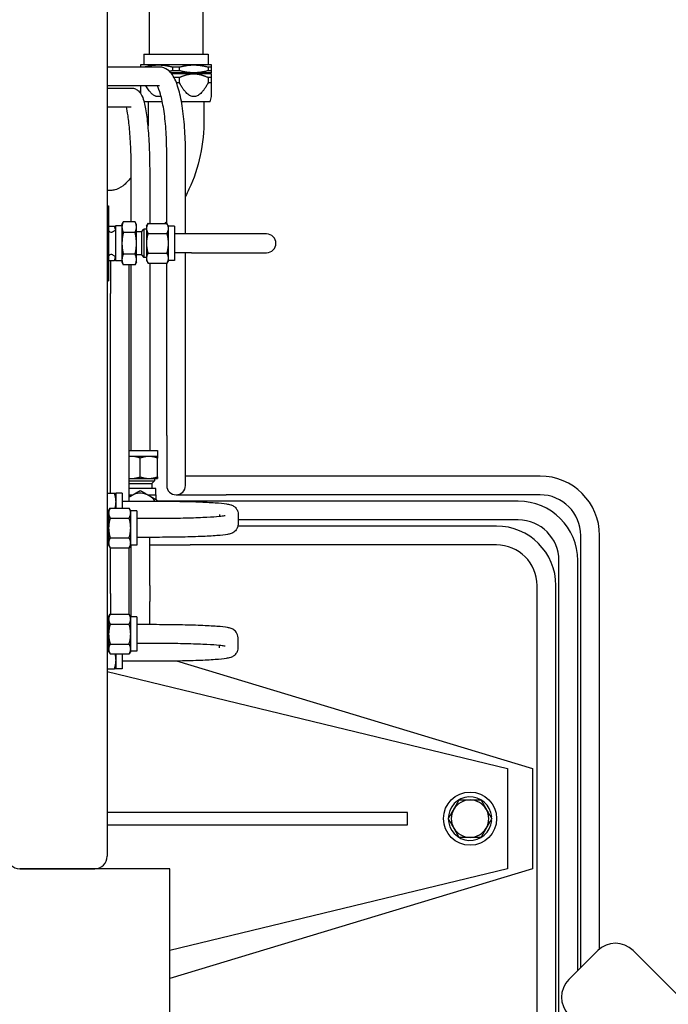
# Paper-space layout 'SHEET_1' of a CAD drawing. Header units: inches. Extents: x 4 to 540, y 12 to 340.
# Tile 68 of 116: x 205 to 218, y 267 to 287. Entities that reach past the tile are written whole.
import ezdxf

# ---------------------------------------------------------------- set-up
doc = ezdxf.new("R2010")
doc.units = ezdxf.units.IN
doc.header["$LTSCALE"] = 16
doc.header["$MEASUREMENT"] = 0
doc.layers.get('0').update_dxf_attribs({"lineweight": 25})

psp = doc.layouts.new('SHEET_1')

# ---------------------------------------------------------------- linework, layer by layer
for p, q in [((206.824, 293.691), (206.824, 270.191)), ((207.664, 287.12), (207.664, 286.221)), ((208.735, 287.12), (208.735, 286.221)), ((207.557, 286.221), (208.842, 286.221)), ((207.557, 286.221), (207.557, 286.007)), ((208.842, 286.221), (208.842, 286.007)), ((207.845, 286.007), (207.491, 286.007)), ((208.554, 286.007), (207.845, 286.007)), ((208.908, 286.007), (208.554, 286.007)), ((207.869, 285.964), (206.824, 285.964)), ((207.491, 285.965), (207.491, 285.964)), ((207.559, 285.965), (207.491, 285.965)), ((207.559, 285.964), (207.559, 285.965)), ((208.554, 285.85), (208.094, 285.85)), ((208.554, 285.83), (208.11, 285.83)), ((208.131, 285.965), (208.131, 285.892)), ((208.268, 285.965), (208.131, 285.965)), ((208.268, 285.892), (208.131, 285.892)), ((208.268, 285.892), (208.268, 285.965)), ((208.908, 285.85), (208.554, 285.85)), ((208.908, 285.83), (208.554, 285.83)), ((208.839, 285.965), (208.839, 285.892)), ((208.908, 285.965), (208.839, 285.965)), ((208.908, 285.892), (208.839, 285.892)), ((208.849, 285.83), (208.849, 285.85)), ((208.908, 285.892), (208.908, 285.965)), ((207.869, 285.589), (206.824, 285.589)), ((208.268, 285.757), (208.157, 285.757)), ((208.268, 285.646), (208.208, 285.646)), ((208.268, 285.646), (208.268, 285.757)), ((208.839, 285.757), (208.839, 285.646)), ((208.908, 285.757), (208.839, 285.757)), ((208.908, 285.646), (208.839, 285.646)), ((208.908, 285.646), (208.908, 285.757)), ((206.824, 285.544), (207.304, 285.544)), ((207.925, 285.271), (207.56, 285.271)), ((207.641, 285.271), (207.641, 284.929)), ((208.881, 285.271), (208.307, 285.271)), ((208.757, 285.271), (208.757, 284.929)), ((208.881, 285.271), (208.908, 285.373)), ((206.824, 285.169), (207.304, 285.169)), ((208.012, 282.84), (208.012, 284.276)), ((208.387, 282.629), (208.387, 284.276)), ((207.297, 283.856), (207.297, 282.874)), ((207.672, 283.856), (207.672, 282.84)), ((206.9, 283.499), (206.824, 283.499)), ((206.824, 283.191), (206.846, 283.191)), ((206.846, 283.191), (206.846, 281.691)), ((207.118, 282.816), (207.145, 282.874)), ((207.381, 282.874), (207.145, 282.874)), ((207.408, 282.816), (207.381, 282.874)), ((207.608, 282.786), (207.639, 282.84)), ((207.639, 282.84), (208.017, 282.84)), ((208.048, 282.786), (208.017, 282.84)), ((206.846, 282.786), (206.969, 282.786)), ((206.863, 282.684), (206.846, 282.7)), ((206.932, 282.673), (206.988, 282.701)), ((206.988, 282.791), (206.988, 282.091)), ((207.118, 282.791), (206.988, 282.791)), ((207.118, 282.816), (207.118, 282.766)), ((207.118, 282.766), (207.118, 282.441)), ((207.381, 282.658), (207.145, 282.658)), ((207.408, 282.766), (207.408, 282.816)), ((207.408, 282.441), (207.408, 282.766)), ((207.508, 282.673), (207.408, 282.673)), ((207.508, 282.673), (207.558, 282.723)), ((207.508, 282.673), (207.508, 282.21)), ((207.558, 282.723), (207.558, 282.16)), ((207.608, 282.723), (207.558, 282.723)), ((207.608, 282.786), (207.608, 282.74)), ((207.608, 282.74), (207.608, 282.441)), ((207.639, 282.64), (208.017, 282.64)), ((208.048, 282.74), (208.048, 282.786)), ((208.168, 282.786), (208.048, 282.786)), ((208.048, 282.441), (208.048, 282.74)), ((208.168, 282.786), (208.168, 282.096)), ((208.508, 282.629), (208.168, 282.629)), ((210.008, 282.629), (208.508, 282.629)), ((207.118, 282.441), (207.118, 282.117)), ((207.408, 282.117), (207.408, 282.441)), ((207.608, 282.441), (207.608, 282.143)), ((208.048, 282.143), (208.048, 282.441)), ((207.639, 282.242), (208.017, 282.242)), ((208.508, 282.254), (208.168, 282.254)), ((208.387, 278.601), (208.387, 282.254)), ((208.508, 282.254), (210.008, 282.254)), ((206.863, 282.199), (206.846, 282.182)), ((206.846, 282.096), (206.969, 282.096)), ((206.887, 282.096), (206.887, 281.441)), ((206.932, 282.21), (206.988, 282.181)), ((207.118, 282.091), (206.988, 282.091)), ((207.118, 282.117), (207.118, 282.066)), ((207.118, 282.066), (207.145, 282.008)), ((207.381, 282.225), (207.145, 282.225)), ((207.408, 282.066), (207.381, 282.008)), ((207.508, 282.21), (207.408, 282.21)), ((207.408, 282.066), (207.408, 282.117)), ((207.508, 282.21), (207.558, 282.16)), ((207.608, 282.16), (207.558, 282.16)), ((207.608, 282.143), (207.608, 282.096)), ((207.608, 282.096), (207.639, 282.043)), ((207.639, 282.043), (208.017, 282.043)), ((207.672, 282.043), (207.672, 278.301)), ((208.012, 278.601), (208.012, 282.043)), ((208.048, 282.096), (208.017, 282.043)), ((208.048, 282.096), (208.048, 282.143)), ((208.168, 282.096), (208.048, 282.096)), ((207.381, 282.008), (207.145, 282.008)), ((207.262, 281.441), (207.262, 282.008)), ((207.297, 282.008), (207.297, 278.301)), ((206.824, 281.691), (206.846, 281.691)), ((206.887, 277.446), (206.887, 281.441)), ((207.262, 277.289), (207.262, 281.441)), ((208.012, 278.601), (208.012, 277.601)), ((208.387, 277.601), (208.387, 278.601)), ((207.262, 278.301), (207.829, 278.301)), ((207.829, 278.301), (207.829, 278.181)), ((207.312, 278.181), (207.262, 278.181)), ((207.657, 278.181), (207.312, 278.181)), ((207.484, 277.772), (207.484, 278.15)), ((207.829, 278.181), (207.657, 278.181)), ((207.829, 277.772), (207.829, 278.15)), ((207.262, 277.741), (207.312, 277.741)), ((207.312, 277.741), (207.657, 277.741)), ((207.657, 277.741), (207.829, 277.741)), ((207.766, 277.741), (207.766, 277.691)), ((209.199, 277.789), (208.387, 277.789)), ((215.474, 277.789), (209.199, 277.789)), ((207.262, 277.691), (207.766, 277.691)), ((207.262, 277.641), (207.716, 277.641)), ((207.797, 277.541), (207.262, 277.541)), ((207.716, 277.641), (207.766, 277.691)), ((207.716, 277.641), (207.716, 277.541)), ((207.797, 277.414), (207.797, 277.541)), ((206.824, 277.446), (206.969, 277.446)), ((206.999, 277.274), (206.999, 277.446)), ((207.119, 277.446), (206.999, 277.446)), ((207.119, 277.446), (207.119, 277.15)), ((207.262, 277.414), (207.336, 277.414)), ((207.633, 277.414), (207.797, 277.414)), ((207.797, 277.414), (207.797, 277.319)), ((208.199, 277.414), (209.199, 277.414)), ((215.474, 277.414), (209.199, 277.414)), ((206.852, 277.096), (206.883, 277.15)), ((206.883, 277.15), (207.261, 277.15)), ((206.999, 277.15), (206.999, 277.274)), ((207.119, 277.289), (207.752, 277.289)), ((207.292, 277.096), (207.261, 277.15)), ((208.484, 277.289), (207.829, 277.289)), ((215.038, 277.289), (208.484, 277.289)), ((206.824, 277.101), (206.855, 277.101)), ((206.852, 277.033), (206.824, 277.033)), ((206.852, 277.096), (206.852, 277.05)), ((206.852, 277.05), (206.852, 276.751)), ((206.883, 276.95), (207.261, 276.95)), ((207.292, 277.05), (207.292, 277.096)), ((207.412, 277.096), (207.292, 277.096)), ((207.292, 276.751), (207.292, 277.05)), ((207.412, 277.096), (207.412, 276.406)), ((207.752, 276.939), (207.412, 276.939)), ((209.064, 277.024), (209.064, 276.979)), ((209.439, 277.024), (209.439, 276.828)), ((215.038, 276.914), (209.439, 276.914)), ((206.852, 276.751), (206.852, 276.453)), ((207.292, 276.453), (207.292, 276.751)), ((214.601, 276.789), (209.435, 276.789)), ((206.883, 276.552), (207.261, 276.552)), ((207.752, 276.564), (207.412, 276.564)), ((207.672, 275.601), (207.672, 276.564)), ((216.287, 267.965), (216.287, 276.601)), ((216.662, 268.337), (216.662, 276.601)), ((206.852, 276.47), (206.824, 276.47)), ((206.852, 276.453), (206.852, 276.406)), ((206.852, 276.406), (206.883, 276.353)), ((206.883, 276.353), (207.261, 276.353)), ((206.887, 275.441), (206.887, 276.353)), ((207.292, 276.406), (207.261, 276.353)), ((207.262, 275.441), (207.262, 276.354)), ((207.292, 276.406), (207.292, 276.453)), ((207.412, 276.406), (207.292, 276.406)), ((207.297, 276.406), (207.297, 275.601)), ((207.672, 276.414), (208.484, 276.414)), ((214.601, 276.414), (208.484, 276.414)), ((215.85, 263.883), (215.85, 276.101)), ((216.225, 267.903), (216.225, 276.101)), ((207.297, 275.601), (207.297, 275.282)), ((207.672, 275.601), (207.672, 275.282)), ((215.413, 265.378), (215.413, 275.601)), ((215.788, 265.378), (215.788, 275.601)), ((206.887, 275.441), (206.887, 275.03)), ((207.262, 275.028), (207.262, 275.441)), ((207.297, 275.282), (207.297, 274.976)), ((207.672, 274.819), (207.672, 275.282)), ((206.852, 274.976), (206.883, 275.03)), ((206.852, 274.976), (206.852, 274.93)), ((206.883, 275.03), (207.261, 275.03)), ((207.292, 274.976), (207.261, 275.03)), ((207.292, 274.93), (207.292, 274.976)), ((207.412, 274.976), (207.292, 274.976)), ((207.412, 274.976), (207.412, 274.286)), ((206.852, 274.913), (206.824, 274.913)), ((206.852, 274.93), (206.852, 274.631)), ((206.883, 274.83), (207.261, 274.83)), ((207.292, 274.631), (207.292, 274.93)), ((207.752, 274.819), (207.412, 274.819)), ((206.852, 274.631), (206.852, 274.333)), ((207.292, 274.333), (207.292, 274.631)), ((209.439, 274.358), (209.439, 274.555)), ((206.883, 274.432), (207.261, 274.432)), ((207.752, 274.444), (207.412, 274.444)), ((209.064, 274.358), (209.064, 274.403)), ((206.852, 274.35), (206.824, 274.35)), ((206.824, 274.281), (206.855, 274.281)), ((206.852, 274.333), (206.852, 274.286)), ((206.852, 274.286), (206.883, 274.233)), ((206.883, 274.233), (207.261, 274.233)), ((206.999, 274.109), (206.999, 274.233)), ((207.119, 274.233), (207.119, 273.936)), ((207.292, 274.286), (207.261, 274.233)), ((207.292, 274.286), (207.292, 274.333)), ((207.412, 274.286), (207.292, 274.286)), ((206.999, 273.936), (206.999, 274.109)), ((207.119, 274.094), (207.752, 274.094)), ((208.209, 274.097), (215.324, 271.941)), ((206.824, 273.936), (206.969, 273.936)), ((206.824, 273.881), (214.824, 271.941)), ((207.119, 273.936), (206.999, 273.936)), ((214.824, 271.941), (214.824, 269.941)), ((215.324, 271.941), (215.324, 269.941)), ((212.824, 271.066), (206.824, 271.066)), ((212.824, 270.816), (212.824, 271.066)), ((206.824, 270.816), (212.824, 270.816)), ((214.492, 270.984), (214.483, 270.984)), ((214.483, 270.899), (214.492, 270.899)), ((206.574, 269.941), (205.074, 269.941)), ((205.074, 269.941), (206.574, 269.941)), ((208.074, 269.941), (206.574, 269.941)), ((214.824, 269.941), (208.074, 268.305)), ((215.324, 269.941), (208.074, 267.744)), ((208.074, 260.629), (208.074, 269.941)), ((216.626, 268.304), (216.048, 267.726)), ((220.599, 265.037), (217.333, 268.304))]:
    psp.add_line(p, q)
psp.add_circle((214.074, 270.941), 0.531)
for centre, radius, start, end in [((206.905, 282.726), 0.06, 225, 297), ((210.008, 282.441), 0.187, 270, 90), ((206.905, 282.156), 0.06, 63, 135), ((215.474, 276.601), 1.188, 0, 90), ((208.199, 277.601), 0.187, 180, 0), ((207.484, 277.101), 0.345, 32.9191, 130.1593), ((215.474, 276.601), 0.813, 0, 90), ((215.038, 276.101), 1.187, 0, 90), ((215.038, 276.101), 0.812, 0, 90), ((214.601, 275.601), 1.188, 0, 90), ((214.601, 275.601), 0.813, 0, 90), ((214.074, 270.941), 0.435, 5.6464, 354.3536), ((214.074, 270.941), 0.375, 90, 150), ((214.074, 270.941), 0.375, 30, 90), ((214.074, 270.941), 0.375, 150, 210), ((214.074, 270.941), 0.375, 330, 30), ((214.074, 270.941), 0.375, 210, 270), ((214.074, 270.941), 0.375, 270, 330), ((205.074, 270.191), 0.25, 180, 270), ((206.574, 270.191), 0.25, 270, 0), ((206.574, 270.191), 0.25, 270, 0), ((216.979, 267.95), 0.5, 45, 135), ((216.402, 267.373), 0.5, 135, 225)]:
    psp.add_arc(centre, radius, start, end)
for points, weights in [([(207.491, 286.007), (207.491, 286.007), (207.491, 285.965)], [1, 1.02543517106, 1]), ([(207.559, 285.965), (207.709, 286.007), (207.845, 286.007)], [1, 1.02543517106, 1]), ([(207.845, 286.007), (207.981, 286.007), (208.131, 285.965)], [1, 1.02543517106, 1]), ([(208.268, 285.965), (208.418, 286.007), (208.554, 286.007)], [1, 1.02543517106, 1]), ([(208.554, 286.007), (208.689, 286.007), (208.839, 285.965)], [1, 1.02543517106, 1]), ([(208.908, 285.965), (208.908, 286.007), (208.908, 286.007)], [1, 1.02543517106, 1]), ([(208.131, 285.892), (208.1, 285.883), (208.069, 285.877)], [1, 1.00519370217, 1.00826636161]), ([(208.554, 285.85), (208.418, 285.85), (208.268, 285.892)], [1, 1.02543517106, 1]), ([(208.268, 285.757), (208.418, 285.83), (208.554, 285.83)], [1, 1.02543517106, 1]), ([(208.839, 285.892), (208.689, 285.85), (208.554, 285.85)], [1, 1.02543517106, 1]), ([(208.554, 285.83), (208.689, 285.83), (208.839, 285.757)], [1, 1.02543517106, 1]), ([(208.908, 285.85), (208.908, 285.85), (208.908, 285.892)], [1, 1.02543517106, 1]), ([(208.908, 285.757), (208.908, 285.83), (208.908, 285.83)], [1, 1.02543517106, 1]), ([(207.491, 285.589), (207.491, 285.491), (207.491, 285.438)], [1.01033462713, 1.02856047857, 1.03872027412]), ([(207.898, 285.383), (207.751, 285.328), (207.592, 285.589)], [1.04954223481, 1.06053605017, 1.01033462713]), ([(208.839, 285.646), (208.554, 285.126), (208.268, 285.646)], [1, 1.1030345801, 1]), ([(208.908, 285.373), (208.908, 285.373), (208.908, 285.646)], [1.05151729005, 1.05151729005, 1]), ([(207.145, 282.874), (207.118, 282.816), (207.118, 282.766)], [1, 1.0379548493, 1]), ([(207.408, 282.766), (207.408, 282.816), (207.381, 282.874)], [1, 1.0379548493, 1]), ([(207.639, 282.84), (207.608, 282.786), (207.608, 282.74)], [1, 1.0379548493, 1]), ([(208.048, 282.74), (208.048, 282.786), (208.017, 282.84)], [1, 1.0379548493, 1]), ([(206.969, 282.786), (206.981, 282.786), (206.988, 282.786)], [1, 1.01475899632, 1.01803972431]), ([(206.988, 282.716), (206.981, 282.75), (206.969, 282.786)], [1.01803972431, 1.01475899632, 1]), ([(207.118, 282.766), (207.118, 282.716), (207.145, 282.658)], [1, 1.0379548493, 1]), ([(207.145, 282.658), (207.118, 282.542), (207.118, 282.441)], [1, 1.0379548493, 1]), ([(207.381, 282.658), (207.408, 282.716), (207.408, 282.766)], [1, 1.0379548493, 1]), ([(207.408, 282.441), (207.408, 282.542), (207.381, 282.658)], [1, 1.0379548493, 1]), ([(207.608, 282.74), (207.608, 282.694), (207.639, 282.64)], [1, 1.0379548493, 1]), ([(207.639, 282.64), (207.608, 282.534), (207.608, 282.441)], [1, 1.0379548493, 1]), ([(208.017, 282.64), (208.048, 282.694), (208.048, 282.74)], [1, 1.0379548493, 1]), ([(208.048, 282.441), (208.048, 282.534), (208.017, 282.64)], [1, 1.0379548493, 1]), ([(207.118, 282.441), (207.118, 282.341), (207.145, 282.225)], [1, 1.0379548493, 1]), ([(207.381, 282.225), (207.408, 282.341), (207.408, 282.441)], [1, 1.0379548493, 1]), ([(207.608, 282.441), (207.608, 282.349), (207.639, 282.242)], [1, 1.0379548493, 1]), ([(208.017, 282.242), (208.048, 282.349), (208.048, 282.441)], [1, 1.0379548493, 1]), ([(207.639, 282.242), (207.608, 282.189), (207.608, 282.143)], [1, 1.0379548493, 1]), ([(208.048, 282.143), (208.048, 282.189), (208.017, 282.242)], [1, 1.0379548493, 1]), ([(206.969, 282.096), (206.981, 282.133), (206.988, 282.167)], [1, 1.01475899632, 1.01803972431]), ([(206.988, 282.096), (206.981, 282.096), (206.969, 282.096)], [1.01803972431, 1.01475899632, 1]), ([(207.145, 282.225), (207.118, 282.167), (207.118, 282.117)], [1, 1.0379548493, 1]), ([(207.118, 282.117), (207.118, 282.066), (207.145, 282.008)], [1, 1.0379548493, 1]), ([(207.408, 282.117), (207.408, 282.167), (207.381, 282.225)], [1, 1.0379548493, 1]), ([(207.381, 282.008), (207.408, 282.066), (207.408, 282.117)], [1, 1.0379548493, 1]), ([(207.608, 282.143), (207.608, 282.096), (207.639, 282.043)], [1, 1.0379548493, 1]), ([(208.017, 282.043), (208.048, 282.096), (208.048, 282.143)], [1, 1.0379548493, 1]), ([(207.312, 278.181), (207.287, 278.181), (207.262, 278.178)], [1, 1.01146924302, 1.01600690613]), ([(207.484, 278.15), (207.392, 278.181), (207.312, 278.181)], [1, 1.0379548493, 1]), ([(207.657, 278.181), (207.577, 278.181), (207.484, 278.15)], [1, 1.0379548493, 1]), ([(207.829, 278.15), (207.737, 278.181), (207.657, 278.181)], [1, 1.0379548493, 1]), ([(207.829, 278.181), (207.829, 278.181), (207.829, 278.15)], [1, 1.0379548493, 1]), ([(207.262, 277.744), (207.287, 277.741), (207.312, 277.741)], [1.01600690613, 1.01146924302, 1]), ([(207.312, 277.741), (207.392, 277.741), (207.484, 277.772)], [1, 1.0379548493, 1]), ([(207.484, 277.772), (207.577, 277.741), (207.657, 277.741)], [1, 1.0379548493, 1]), ([(207.657, 277.741), (207.737, 277.741), (207.829, 277.772)], [1, 1.0379548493, 1]), ([(207.829, 277.772), (207.829, 277.741), (207.829, 277.741)], [1, 1.0379548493, 1]), ([(206.999, 277.274), (206.999, 277.354), (206.969, 277.446)], [1, 1.0379548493, 1]), ([(206.969, 277.446), (206.999, 277.446), (206.999, 277.446)], [1, 1.0379548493, 1]), ([(207.262, 277.371), (207.287, 277.386), (207.312, 277.4)], [1.01600690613, 1.01146924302, 1]), ([(207.312, 277.4), (207.392, 277.446), (207.484, 277.5)], [1, 1.0379548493, 1]), ([(207.484, 277.5), (207.577, 277.446), (207.657, 277.4)], [1, 1.0379548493, 1]), ([(207.657, 277.4), (207.737, 277.354), (207.829, 277.3)], [1, 1.0379548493, 1]), ([(206.883, 277.15), (206.852, 277.096), (206.852, 277.05)], [1, 1.0379548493, 1]), ([(206.983, 277.15), (206.999, 277.214), (206.999, 277.274)], [1.01471242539, 1.02797401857, 1]), ([(207.292, 277.05), (207.292, 277.096), (207.261, 277.15)], [1, 1.0379548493, 1]), ([(207.829, 277.3), (207.829, 277.294), (207.829, 277.289)], [1, 1.00203792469, 1.0038570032]), ([(206.852, 277.05), (206.852, 277.004), (206.883, 276.95)], [1, 1.0379548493, 1]), ([(206.883, 276.95), (206.852, 276.844), (206.852, 276.751)], [1, 1.0379548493, 1]), ([(207.261, 276.95), (207.292, 277.004), (207.292, 277.05)], [1, 1.0379548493, 1]), ([(207.292, 276.751), (207.292, 276.844), (207.261, 276.95)], [1, 1.0379548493, 1]), ([(206.852, 276.751), (206.852, 276.659), (206.883, 276.552)], [1, 1.0379548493, 1]), ([(207.261, 276.552), (207.292, 276.659), (207.292, 276.751)], [1, 1.0379548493, 1]), ([(206.883, 276.552), (206.852, 276.499), (206.852, 276.453)], [1, 1.0379548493, 1]), ([(207.292, 276.453), (207.292, 276.499), (207.261, 276.552)], [1, 1.0379548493, 1]), ([(206.852, 276.453), (206.852, 276.406), (206.883, 276.353)], [1, 1.0379548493, 1]), ([(207.261, 276.353), (207.292, 276.406), (207.292, 276.453)], [1, 1.0379548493, 1]), ([(206.883, 275.03), (206.852, 274.976), (206.852, 274.93)], [1, 1.0379548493, 1]), ([(207.292, 274.93), (207.292, 274.976), (207.261, 275.03)], [1, 1.0379548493, 1]), ([(206.852, 274.93), (206.852, 274.884), (206.883, 274.83)], [1, 1.0379548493, 1]), ([(206.883, 274.83), (206.852, 274.724), (206.852, 274.631)], [1, 1.0379548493, 1]), ([(207.261, 274.83), (207.292, 274.884), (207.292, 274.93)], [1, 1.0379548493, 1]), ([(207.292, 274.631), (207.292, 274.724), (207.261, 274.83)], [1, 1.0379548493, 1]), ([(206.852, 274.631), (206.852, 274.539), (206.883, 274.432)], [1, 1.0379548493, 1]), ([(207.261, 274.432), (207.292, 274.539), (207.292, 274.631)], [1, 1.0379548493, 1]), ([(206.883, 274.432), (206.852, 274.379), (206.852, 274.333)], [1, 1.0379548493, 1]), ([(207.292, 274.333), (207.292, 274.379), (207.261, 274.432)], [1, 1.0379548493, 1]), ([(206.852, 274.333), (206.852, 274.286), (206.883, 274.233)], [1, 1.0379548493, 1]), ([(206.999, 274.109), (206.999, 274.168), (206.983, 274.233)], [1, 1.02797401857, 1.01471242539]), ([(207.261, 274.233), (207.292, 274.286), (207.292, 274.333)], [1, 1.0379548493, 1]), ([(206.969, 273.936), (206.999, 274.029), (206.999, 274.109)], [1, 1.0379548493, 1]), ([(206.999, 273.936), (206.999, 273.936), (206.969, 273.936)], [1, 1.0379548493, 1]), ([(213.75, 271.129), (213.8, 271.216), (213.858, 271.316)], [1, 1.0379548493, 1]), ([(213.858, 271.316), (213.974, 271.316), (214.074, 271.316)], [1, 1.0379548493, 1]), ([(214.074, 271.316), (214.175, 271.316), (214.291, 271.316)], [1, 1.0379548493, 1]), ([(214.291, 271.316), (214.349, 271.216), (214.399, 271.129)], [1, 1.0379548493, 1]), ([(213.641, 270.941), (213.699, 271.042), (213.75, 271.129)], [1, 1.0379548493, 1]), ([(214.399, 271.129), (214.449, 271.042), (214.507, 270.941)], [1, 1.0379548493, 1]), ([(213.75, 270.754), (213.699, 270.841), (213.641, 270.941)], [1, 1.0379548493, 1]), ([(214.507, 270.941), (214.449, 270.841), (214.399, 270.754)], [1, 1.0379548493, 1]), ([(213.858, 270.566), (213.8, 270.667), (213.75, 270.754)], [1, 1.0379548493, 1]), ([(214.399, 270.754), (214.349, 270.667), (214.291, 270.566)], [1, 1.0379548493, 1]), ([(214.074, 270.566), (213.974, 270.566), (213.858, 270.566)], [1, 1.0379548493, 1]), ([(214.291, 270.566), (214.175, 270.566), (214.074, 270.566)], [1, 1.0379548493, 1])]:
    psp.add_rational_spline(points, weights, degree=2)
for points, knots in [([(208.387, 284.276), (208.387, 284.438), (208.381, 284.599), (208.359, 284.907), (208.343, 285.054), (208.3, 285.321), (208.274, 285.441), (208.211, 285.648), (208.176, 285.734), (208.101, 285.845), (208.071, 285.88), (207.988, 285.94), (207.93, 285.964), (207.869, 285.964)], [4.712389, 4.712389, 4.712389, 4.712389, 5.026548, 5.026548, 5.340708, 5.340708, 5.654867, 5.654867, 5.969026, 5.969026, 6.126106, 6.126106, 6.283185, 6.283185, 6.283185, 6.283185]), ([(208.012, 284.276), (208.012, 284.428), (208.007, 284.579), (207.986, 284.866), (207.971, 285), (207.934, 285.236), (207.912, 285.339), (207.867, 285.494), (207.843, 285.55), (207.824, 285.584), (207.823, 285.586), (207.821, 285.589)], [4.712389, 4.712389, 4.712389, 4.712389, 5.02398, 5.02398, 5.333563, 5.333563, 5.634808, 5.634808, 5.910743, 5.910743, 5.934555, 5.934555, 5.934555, 5.934555]), ([(207.304, 285.544), (207.334, 285.544), (207.362, 285.537), (207.413, 285.516), (207.433, 285.501), (207.472, 285.466), (207.486, 285.446), (207.527, 285.38), (207.541, 285.338), (207.577, 285.212), (207.593, 285.121), (207.623, 284.904), (207.636, 284.778), (207.656, 284.502), (207.663, 284.352), (207.67, 284.085), (207.672, 283.971), (207.672, 283.856)], [0, 0, 0, 0, 0.050593, 0.050593, 0.107865, 0.107865, 0.191876, 0.191876, 0.403011, 0.403011, 0.71717, 0.71717, 1.031329, 1.031329, 1.345489, 1.345489, 1.570796, 1.570796, 1.570796, 1.570796]), ([(207.199, 285.169), (207.199, 285.168), (207.199, 285.167), (207.21, 285.123), (207.222, 285.062), (207.246, 284.901), (207.257, 284.794), (207.277, 284.55), (207.285, 284.411), (207.295, 284.132), (207.297, 283.994), (207.297, 283.856)], [0.436679, 0.436679, 0.436679, 0.436679, 0.441499, 0.441499, 0.687368, 0.687368, 0.981173, 0.981173, 1.290743, 1.290743, 1.570796, 1.570796, 1.570796, 1.570796]), ([(208.757, 284.929), (208.757, 284.682), (208.732, 284.436), (208.631, 283.961), (208.556, 283.732), (208.434, 283.476), (208.411, 283.431), (208.387, 283.387)], [4.712389, 4.712389, 4.712389, 4.712389, 5.0265482, 5.0265482, 5.3407075, 5.3407075, 5.4083804, 5.4083804, 5.4083804, 5.4083804]), ([(207.297, 283.752), (207.244, 283.684), (207.191, 283.631), (207.078, 283.545), (207.022, 283.52), (206.948, 283.502), (206.924, 283.499), (206.9, 283.499)], [5.582313, 5.582313, 5.582313, 5.582313, 5.8223002, 5.8223002, 6.1228961, 6.1228961, 6.2831853, 6.2831853, 6.2831853, 6.2831853]), ([(207.752, 277.289), (207.91, 277.289), (208.068, 277.287), (208.369, 277.282), (208.512, 277.279), (208.769, 277.269), (208.883, 277.263), (209.074, 277.25), (209.149, 277.243), (209.237, 277.229), (209.261, 277.225), (209.306, 277.21), (209.322, 277.205), (209.363, 277.179), (209.38, 277.167), (209.411, 277.126), (209.424, 277.105), (209.437, 277.061), (209.439, 277.043), (209.439, 277.024)], [1.570796, 1.570796, 1.570796, 1.570796, 1.884956, 1.884956, 2.199115, 2.199115, 2.513274, 2.513274, 2.827433, 2.827433, 2.984513, 2.984513, 3.063053, 3.063053, 3.102438, 3.102438, 3.126808, 3.126808, 3.141593, 3.141593, 3.141593, 3.141593]), ([(209.177, 276.995), (209.177, 276.995), (209.17, 276.993), (209.14, 276.988), (209.105, 276.983), (208.997, 276.973), (208.913, 276.967), (208.708, 276.956), (208.583, 276.951), (208.309, 276.944), (208.159, 276.941), (207.922, 276.939), (207.837, 276.939), (207.752, 276.939)], [3.321228, 3.321228, 3.321228, 3.321228, 3.421429, 3.421429, 3.627672, 3.627672, 3.915845, 3.915845, 4.227043, 4.227043, 4.541202, 4.541202, 4.712389, 4.712389, 4.712389, 4.712389]), ([(209.439, 276.828), (209.439, 276.806), (209.435, 276.784), (209.422, 276.745), (209.412, 276.728), (209.391, 276.699), (209.38, 276.688), (209.357, 276.669), (209.346, 276.662), (209.322, 276.649), (209.311, 276.645), (209.273, 276.631), (209.253, 276.627), (209.173, 276.613), (209.104, 276.605), (208.922, 276.591), (208.813, 276.585), (208.562, 276.575), (208.422, 276.571), (208.125, 276.566), (207.968, 276.564), (207.791, 276.564), (207.771, 276.564), (207.752, 276.564)], [3.141593, 3.141593, 3.141593, 3.141593, 3.159232, 3.159232, 3.178596, 3.178596, 3.202418, 3.202418, 3.233204, 3.233204, 3.282383, 3.282383, 3.416913, 3.416913, 3.731072, 3.731072, 4.045231, 4.045231, 4.35939, 4.35939, 4.67355, 4.67355, 4.712389, 4.712389, 4.712389, 4.712389]), ([(209.439, 274.555), (209.439, 274.577), (209.435, 274.598), (209.422, 274.637), (209.412, 274.654), (209.391, 274.683), (209.38, 274.694), (209.357, 274.714), (209.346, 274.72), (209.322, 274.734), (209.311, 274.738), (209.273, 274.752), (209.253, 274.756), (209.173, 274.77), (209.104, 274.777), (208.922, 274.791), (208.813, 274.797), (208.562, 274.807), (208.422, 274.811), (208.125, 274.817), (207.968, 274.818), (207.791, 274.819), (207.771, 274.819), (207.752, 274.819)], [3.141593, 3.141593, 3.141593, 3.141593, 3.159232, 3.159232, 3.178596, 3.178596, 3.202418, 3.202418, 3.233204, 3.233204, 3.282383, 3.282383, 3.416913, 3.416913, 3.731072, 3.731072, 4.045231, 4.045231, 4.35939, 4.35939, 4.67355, 4.67355, 4.712389, 4.712389, 4.712389, 4.712389]), ([(209.177, 274.388), (209.177, 274.388), (209.17, 274.389), (209.14, 274.395), (209.105, 274.399), (208.997, 274.41), (208.913, 274.416), (208.708, 274.427), (208.583, 274.431), (208.309, 274.439), (208.159, 274.441), (207.922, 274.443), (207.837, 274.444), (207.752, 274.444)], [3.321228, 3.321228, 3.321228, 3.321228, 3.421429, 3.421429, 3.627672, 3.627672, 3.915845, 3.915845, 4.227043, 4.227043, 4.541202, 4.541202, 4.712389, 4.712389, 4.712389, 4.712389]), ([(207.752, 274.094), (207.91, 274.094), (208.068, 274.095), (208.369, 274.1), (208.512, 274.104), (208.769, 274.113), (208.883, 274.119), (209.074, 274.133), (209.149, 274.14), (209.237, 274.154), (209.261, 274.158), (209.306, 274.172), (209.322, 274.177), (209.363, 274.204), (209.38, 274.216), (209.411, 274.257), (209.424, 274.278), (209.437, 274.321), (209.439, 274.34), (209.439, 274.358)], [1.570796, 1.570796, 1.570796, 1.570796, 1.884956, 1.884956, 2.199115, 2.199115, 2.513274, 2.513274, 2.827433, 2.827433, 2.984513, 2.984513, 3.063053, 3.063053, 3.102438, 3.102438, 3.126808, 3.126808, 3.141593, 3.141593, 3.141593, 3.141593]), ([(214.492, 270.984), (214.494, 270.984), (214.496, 270.984), (214.5, 270.984), (214.501, 270.984), (214.504, 270.984), (214.505, 270.984), (214.506, 270.984), (214.507, 270.984), (214.507, 270.984)], [0.1612343, 0.1612343, 0.1612343, 0.1612343, 0.17472629, 0.17472629, 0.18818109, 0.18818109, 0.20159403, 0.20159403, 0.21497365, 0.21497365, 0.21497365, 0.21497365]), ([(214.507, 270.899), (214.507, 270.899), (214.506, 270.899), (214.505, 270.899), (214.504, 270.899), (214.501, 270.899), (214.5, 270.899), (214.496, 270.899), (214.494, 270.899), (214.492, 270.899)], [0.21497365, 0.21497365, 0.21497365, 0.21497365, 0.22835326, 0.22835326, 0.2417662, 0.2417662, 0.255221, 0.255221, 0.26871299, 0.26871299, 0.26871299, 0.26871299])]:
    psp.add_open_spline(points, degree=3, knots=knots)
for points in [[(207.641, 284.929), (207.641, 284.874), (207.64, 284.819), (207.636, 284.764)], [(208.012, 282.877), (207.999, 282.864), (207.987, 282.852), (207.974, 282.84)]]:
    psp.add_open_spline(points, degree=3)

doc.saveas('drawing.dxf')
